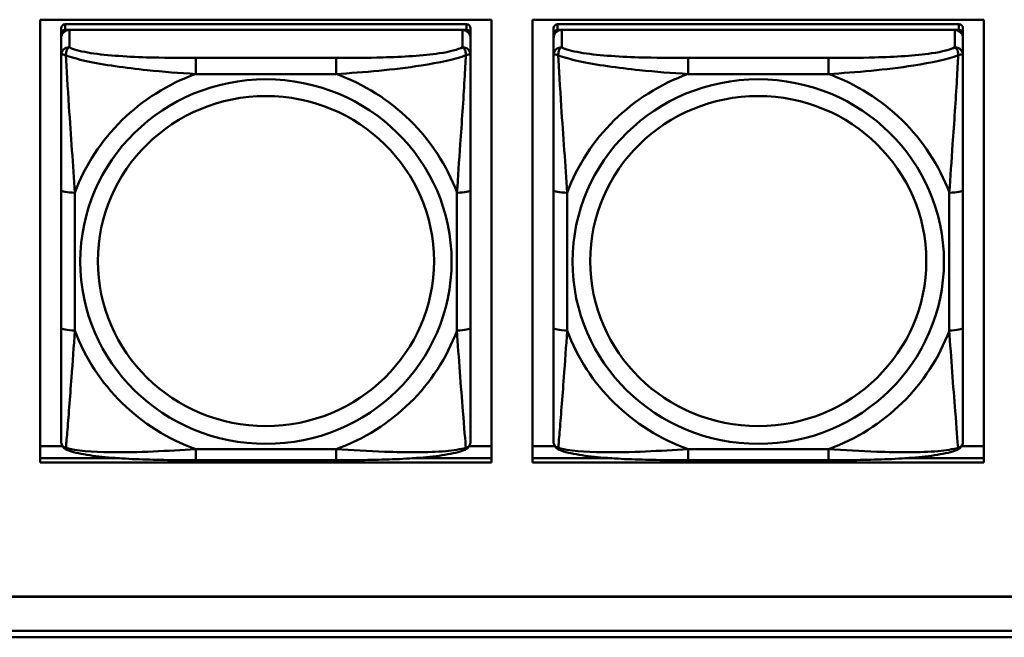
# Model space of a CAD drawing. Header units: inches. Extents: x 0.8 to 75.7, y -7.8 to 49.3.
# Tile 96 of 256: x 33.9 to 35.3, y 10.9 to 11.8. Entities that reach past the tile are written whole.
import ezdxf

# ---------------------------------------------------------------- set-up
doc = ezdxf.new("R2010")
doc.units = ezdxf.units.IN
doc.header["$MEASUREMENT"] = 0
doc.layers.add('Visible Edges(ROSSANSI)', color=7, linetype='Continuous', lineweight=50)
doc.layers.add('Visible Tangent Edges(ROSSANSI)', color=7, linetype='Continuous', lineweight=50)

msp = doc.modelspace()

# ---------------------------------------------------------------- linework, layer by layer
at = {"layer": 'Visible Edges(ROSSANSI)'}
for p, q in [((33.9314, 11.1808), (33.9314, 11.8195)), ((33.9314, 11.8195), (34.582, 11.8195)), ((34.582, 11.8195), (34.582, 11.1808)), ((34.6414, 11.1808), (34.6414, 11.8195)), ((34.6414, 11.8195), (35.292, 11.8195)), ((35.292, 11.8195), (35.292, 11.1808)), ((33.9615, 11.8071), (33.9615, 11.7989)), ((34.5461, 11.8129), (33.9674, 11.8129)), ((33.9674, 11.8047), (34.5461, 11.8047)), ((34.5402, 11.8047), (33.9733, 11.8047)), ((34.552, 11.7989), (34.552, 11.8071)), ((34.6715, 11.8071), (34.6715, 11.7989)), ((35.2562, 11.8129), (34.6775, 11.8129)), ((34.6775, 11.8047), (35.2562, 11.8047)), ((35.2503, 11.8047), (34.6834, 11.8047)), ((35.2621, 11.7989), (35.2621, 11.8071)), ((33.9615, 11.7931), (33.9615, 11.7989)), ((33.9615, 11.7931), (33.9615, 11.7682)), ((34.552, 11.7989), (34.552, 11.7931)), ((34.552, 11.7682), (34.552, 11.7931)), ((34.6715, 11.7931), (34.6715, 11.7989)), ((34.6715, 11.7931), (34.6715, 11.7682)), ((35.2621, 11.7989), (35.2621, 11.7931)), ((35.2621, 11.7682), (35.2621, 11.7931)), ((33.9615, 11.5737), (33.9615, 11.3751)), ((34.552, 11.3751), (34.552, 11.5737)), ((34.6715, 11.5737), (34.6715, 11.3751)), ((35.2621, 11.3751), (35.2621, 11.5737)), ((33.9314, 11.2046), (33.9633, 11.2046)), ((34.5502, 11.2046), (34.582, 11.2046)), ((34.6414, 11.2046), (34.6734, 11.2046)), ((35.2602, 11.2046), (35.292, 11.2046)), ((33.9314, 11.1869), (34.0454, 11.1869)), ((34.0454, 11.1869), (33.9314, 11.1869)), ((34.582, 11.1808), (33.9314, 11.1808)), ((34.3579, 11.1841), (34.1556, 11.1841)), ((34.4681, 11.1869), (34.582, 11.1869)), ((34.582, 11.1869), (34.4681, 11.1869)), ((34.6414, 11.1869), (34.7555, 11.1869)), ((34.7555, 11.1869), (34.6414, 11.1869)), ((35.292, 11.1808), (34.6414, 11.1808)), ((35.068, 11.1841), (34.8657, 11.1841)), ((35.1782, 11.1869), (35.292, 11.1869)), ((35.292, 11.1869), (35.1782, 11.1869)), ((32.9742, 10.9876), (56.0303, 10.9876)), ((56.0303, 10.9872), (32.9742, 10.9872)), ((33.0242, 10.9381), (56.0803, 10.9381)), ((56.0803, 10.9287), (33.0242, 10.9287))]:
    msp.add_line(p, q, dxfattribs=at)
for centre, major_axis, start_param, end_param in [((33.9674, 11.8071), (-0.00591, 0), 4.712389, 6.283185), ((33.9733, 11.7931), (-0.0118, 0), 4.712389, 6.283185), ((33.9674, 11.7989), (-0.00591, 0), 4.712389, 6.283185), ((34.5402, 11.7931), (0.0118, 0), 0, 1.570796), ((34.5461, 11.8071), (0.00591, 0), 0, 1.570796), ((34.5461, 11.7989), (0.00591, 0), 0, 1.570796), ((34.6775, 11.8071), (-0.00591, 0), 4.712389, 6.283185), ((34.6834, 11.7931), (-0.0118, 0), 4.712389, 6.283185), ((34.6775, 11.7989), (-0.00591, 0), 4.712389, 6.283185), ((35.2503, 11.7931), (0.0118, 0), 0, 1.570796), ((35.2562, 11.8071), (0.00591, 0), 0, 1.570796), ((35.2562, 11.7989), (0.00591, 0), 0, 1.570796)]:
    msp.add_ellipse(centre, major_axis=major_axis, ratio=0.981793, start_param=start_param, end_param=end_param, dxfattribs=at)
for points, knots in [([(33.9615, 11.7682), (33.9615, 11.7591), (33.9615, 11.7438), (33.9615, 11.7266), (33.9615, 11.7002), (33.9615, 11.6699), (33.9615, 11.6405), (33.9615, 11.6181), (33.9615, 11.5957), (33.9615, 11.5737)], [-0.7968224, -0.7968224, -0.7968224, -0.7968224, -0.6514613, -0.6514613, -0.6514613, -0.427691, -0.427691, -0.427691, -0.2569517, -0.2569517, -0.2569517, -0.2569517]), ([(34.552, 11.5737), (34.552, 11.5969), (34.552, 11.6207), (34.552, 11.6443), (34.552, 11.6754), (34.552, 11.7077), (34.552, 11.7345), (34.552, 11.7484), (34.552, 11.7604), (34.552, 11.7682)], [0.2569537, 0.2569537, 0.2569537, 0.2569537, 0.4371919, 0.4371919, 0.4371919, 0.6739428, 0.6739428, 0.6739428, 0.7963818, 0.7963818, 0.7963818, 0.7963818]), ([(34.6715, 11.7682), (34.6715, 11.7591), (34.6715, 11.7438), (34.6715, 11.7266), (34.6715, 11.7002), (34.6715, 11.6699), (34.6715, 11.6405), (34.6715, 11.6181), (34.6715, 11.5957), (34.6715, 11.5737)], [-0.7968224, -0.7968224, -0.7968224, -0.7968224, -0.6514613, -0.6514613, -0.6514613, -0.427691, -0.427691, -0.427691, -0.2569517, -0.2569517, -0.2569517, -0.2569517]), ([(35.2621, 11.5737), (35.2621, 11.5969), (35.2621, 11.6207), (35.2621, 11.6443), (35.2621, 11.6754), (35.2621, 11.7077), (35.2621, 11.7345), (35.2621, 11.7484), (35.2621, 11.7604), (35.2621, 11.7682)], [0.2569537, 0.2569537, 0.2569537, 0.2569537, 0.4371919, 0.4371919, 0.4371919, 0.6739428, 0.6739428, 0.6739428, 0.7963818, 0.7963818, 0.7963818, 0.7963818]), ([(33.9615, 11.3751), (33.9615, 11.3519), (33.9615, 11.3285), (33.9615, 11.3063), (33.9615, 11.2771), (33.9615, 11.2488), (33.9615, 11.23), (33.9615, 11.2202), (33.9615, 11.2134), (33.9615, 11.2115)], [0.2569537, 0.2569537, 0.2569537, 0.2569537, 0.4371919, 0.4371919, 0.4371919, 0.6739428, 0.6739428, 0.6739428, 0.7963818, 0.7963818, 0.7963818, 0.7963818]), ([(34.552, 11.2115), (34.552, 11.2137), (34.552, 11.223), (34.552, 11.2357), (34.552, 11.2553), (34.552, 11.2822), (34.552, 11.3099), (34.552, 11.331), (34.552, 11.3531), (34.552, 11.3751)], [-0.7968224, -0.7968224, -0.7968224, -0.7968224, -0.6514613, -0.6514613, -0.6514613, -0.427691, -0.427691, -0.427691, -0.2569517, -0.2569517, -0.2569517, -0.2569517]), ([(34.6715, 11.3751), (34.6715, 11.3519), (34.6715, 11.3285), (34.6715, 11.3063), (34.6715, 11.2771), (34.6715, 11.2488), (34.6715, 11.23), (34.6715, 11.2202), (34.6715, 11.2134), (34.6715, 11.2115)], [0.2569537, 0.2569537, 0.2569537, 0.2569537, 0.4371919, 0.4371919, 0.4371919, 0.6739428, 0.6739428, 0.6739428, 0.7963818, 0.7963818, 0.7963818, 0.7963818]), ([(35.2621, 11.2115), (35.2621, 11.2137), (35.2621, 11.223), (35.2621, 11.2357), (35.2621, 11.2553), (35.2621, 11.2822), (35.2621, 11.3099), (35.2621, 11.331), (35.2621, 11.3531), (35.2621, 11.3751)], [-0.7968224, -0.7968224, -0.7968224, -0.7968224, -0.6514613, -0.6514613, -0.6514613, -0.427691, -0.427691, -0.427691, -0.2569517, -0.2569517, -0.2569517, -0.2569517]), ([(33.9695, 11.1992), (33.9685, 11.1997), (33.9674, 11.2003), (33.9654, 11.2019), (33.9645, 11.2028), (33.9632, 11.2048), (33.9627, 11.2058), (33.962, 11.2077), (33.9618, 11.2085), (33.9615, 11.2102), (33.9615, 11.2109), (33.9615, 11.2115)], [0.02510739, 0.02510739, 0.02510739, 0.02510739, 0.03073999, 0.03073999, 0.03637259, 0.03637259, 0.0420052, 0.0420052, 0.0476378, 0.0476378, 0.0532704, 0.0532704, 0.0532704, 0.0532704]), ([(34.544, 11.1992), (34.5451, 11.1997), (34.5461, 11.2003), (34.5481, 11.2019), (34.549, 11.2028), (34.5503, 11.2048), (34.5508, 11.2058), (34.5515, 11.2077), (34.5517, 11.2085), (34.552, 11.2102), (34.552, 11.2109), (34.552, 11.2115)], [0.02510739, 0.02510739, 0.02510739, 0.02510739, 0.03073999, 0.03073999, 0.03637259, 0.03637259, 0.0420052, 0.0420052, 0.0476378, 0.0476378, 0.0532704, 0.0532704, 0.0532704, 0.0532704]), ([(34.6796, 11.1992), (34.6785, 11.1997), (34.6774, 11.2003), (34.6755, 11.2019), (34.6746, 11.2028), (34.6732, 11.2048), (34.6727, 11.2058), (34.672, 11.2077), (34.6718, 11.2085), (34.6716, 11.2102), (34.6715, 11.2109), (34.6715, 11.2115)], [0.02510739, 0.02510739, 0.02510739, 0.02510739, 0.03073999, 0.03073999, 0.03637259, 0.03637259, 0.0420052, 0.0420052, 0.0476378, 0.0476378, 0.0532704, 0.0532704, 0.0532704, 0.0532704]), ([(35.2541, 11.1992), (35.2551, 11.1997), (35.2562, 11.2003), (35.2582, 11.2019), (35.259, 11.2028), (35.2604, 11.2048), (35.2609, 11.2058), (35.2616, 11.2077), (35.2618, 11.2085), (35.2621, 11.2102), (35.2621, 11.2109), (35.2621, 11.2115)], [0.02510739, 0.02510739, 0.02510739, 0.02510739, 0.03073999, 0.03073999, 0.03637259, 0.03637259, 0.0420052, 0.0420052, 0.0476378, 0.0476378, 0.0532704, 0.0532704, 0.0532704, 0.0532704]), ([(34.1556, 11.1841), (34.1421, 11.1841), (34.1284, 11.1842), (34.1011, 11.1846), (34.0875, 11.1849), (34.0607, 11.1859), (34.0473, 11.1867), (34.0217, 11.1888), (34.0095, 11.1901), (33.9874, 11.1938), (33.978, 11.1958), (33.9695, 11.1992)], [0.2569517, 0.2569517, 0.2569517, 0.2569517, 0.3597049, 0.3597049, 0.4624581, 0.4624581, 0.5652112, 0.5652112, 0.6679644, 0.6679644, 0.7707176, 0.7707176, 0.7707176, 0.7707176]), ([(34.544, 11.1992), (34.5356, 11.1958), (34.5261, 11.1938), (34.504, 11.1901), (34.4918, 11.1888), (34.4661, 11.1867), (34.4528, 11.1859), (34.426, 11.1849), (34.4124, 11.1846), (34.3851, 11.1842), (34.3714, 11.1841), (34.3579, 11.1841)], [-0.7703505, -0.7703505, -0.7703505, -0.7703505, -0.6676711, -0.6676711, -0.5649918, -0.5649918, -0.4623124, -0.4623124, -0.3596331, -0.3596331, -0.2569537, -0.2569537, -0.2569537, -0.2569537]), ([(34.8657, 11.1841), (34.8521, 11.1841), (34.8385, 11.1842), (34.8112, 11.1846), (34.7976, 11.1849), (34.7708, 11.1859), (34.7574, 11.1867), (34.7318, 11.1888), (34.7196, 11.1901), (34.6975, 11.1938), (34.688, 11.1958), (34.6796, 11.1992)], [0.2569517, 0.2569517, 0.2569517, 0.2569517, 0.3597049, 0.3597049, 0.4624581, 0.4624581, 0.5652112, 0.5652112, 0.6679644, 0.6679644, 0.7707176, 0.7707176, 0.7707176, 0.7707176]), ([(35.2541, 11.1992), (35.2456, 11.1958), (35.2361, 11.1938), (35.2141, 11.1901), (35.2019, 11.1888), (35.1762, 11.1867), (35.1629, 11.1859), (35.1361, 11.1849), (35.1225, 11.1846), (35.0952, 11.1842), (35.0815, 11.1841), (35.068, 11.1841)], [-0.7703505, -0.7703505, -0.7703505, -0.7703505, -0.6676711, -0.6676711, -0.5649918, -0.5649918, -0.4623124, -0.4623124, -0.3596331, -0.3596331, -0.2569537, -0.2569537, -0.2569537, -0.2569537])]:
    msp.add_open_spline(points, degree=3, knots=knots, dxfattribs=at)
at = {"layer": 'Visible Tangent Edges(ROSSANSI)'}
for p, q in [((33.9674, 11.8047), (33.9674, 11.8129)), ((33.9733, 11.7798), (33.9733, 11.8047)), ((34.5402, 11.8047), (34.5402, 11.7798)), ((34.5461, 11.8129), (34.5461, 11.8047)), ((34.6775, 11.8047), (34.6775, 11.8129)), ((34.6834, 11.7798), (34.6834, 11.8047)), ((35.2503, 11.8047), (35.2503, 11.7798)), ((35.2562, 11.8129), (35.2562, 11.8047)), ((34.1556, 11.7643), (34.1556, 11.7412)), ((34.3579, 11.7643), (34.1556, 11.7643)), ((34.3579, 11.7643), (34.3579, 11.7412)), ((34.8657, 11.7643), (34.8657, 11.7412)), ((35.068, 11.7643), (34.8657, 11.7643)), ((35.068, 11.7643), (35.068, 11.7412)), ((34.1556, 11.7412), (34.3579, 11.7412)), ((34.8657, 11.7412), (35.068, 11.7412)), ((33.9812, 11.3713), (33.9812, 11.57)), ((34.5323, 11.57), (34.5323, 11.3713)), ((34.6912, 11.3713), (34.6912, 11.57)), ((35.2424, 11.57), (35.2424, 11.3713)), ((34.3579, 11.2001), (34.1556, 11.2001)), ((34.1556, 11.1841), (34.1556, 11.2001)), ((34.3579, 11.1841), (34.3579, 11.2001)), ((35.068, 11.2001), (34.8657, 11.2001)), ((34.8657, 11.1841), (34.8657, 11.2001)), ((35.068, 11.1841), (35.068, 11.2001))]:
    msp.add_line(p, q, dxfattribs=at)
for centre, major_axis, ratio, start_param, end_param in [((33.9733, 11.7682), (-0.0118, 0), 0.981793, 4.712389, 6.283185), ((34.5402, 11.7682), (0.0118, 0), 0.981793, 0, 1.570796), ((34.6834, 11.7682), (-0.0118, 0), 0.981793, 4.712389, 6.283185), ((35.2503, 11.7682), (0.0118, 0), 0.981793, 0, 1.570796), ((34.2568, 11.4706), (-0.2936, 0), 0.981793, 5.064156, 5.931419), ((34.2568, 11.4706), (0.2936, 0), 0.981793, 0.351767, 1.21903), ((34.9668, 11.4706), (-0.2936, 0), 0.981793, 5.064156, 5.931419), ((34.9668, 11.4706), (0.2936, 0), 0.981793, 0.351767, 1.21903), ((33.9812, 11.5737), (-0.0197, 0), 0.189952, 0, 1.570796), ((34.5323, 11.5737), (0.0197, 0), 0.189952, 4.712389, 6.283185), ((34.6912, 11.5737), (-0.0197, 0), 0.189952, 0, 1.570796), ((35.2424, 11.5737), (0.0197, 0), 0.189952, 4.712389, 6.283185), ((33.9812, 11.3751), (-0.0197, 0), 0.189952, 0, 1.570796), ((34.5323, 11.3751), (0.0197, 0), 0.189952, 4.712389, 6.283185), ((34.6912, 11.3751), (-0.0197, 0), 0.189952, 0, 1.570796), ((35.2424, 11.3751), (0.0197, 0), 0.189952, 4.712389, 6.283185), ((34.2568, 11.4706), (-0.2936, 0), 0.981793, 0.351767, 1.21903), ((34.2568, 11.4706), (0.2936, 0), 0.981793, 5.064156, 5.931419), ((34.9668, 11.4706), (-0.2936, 0), 0.981793, 0.351767, 1.21903), ((34.9668, 11.4706), (0.2936, 0), 0.981793, 5.064156, 5.931419)]:
    msp.add_ellipse(centre, major_axis=major_axis, ratio=ratio, start_param=start_param, end_param=end_param, dxfattribs=at)
for centre, major_axis in [((34.2568, 11.4706), (-0.2678, 0)), ((34.9668, 11.4706), (-0.2678, 0)), ((34.2568, 11.4714), (-0.2424, 0)), ((34.9668, 11.4714), (-0.2424, 0))]:
    msp.add_ellipse(centre, major_axis=major_axis, ratio=0.981793, dxfattribs=at)
for points, knots in [([(33.9683, 11.7682), (33.9683, 11.7693), (33.9684, 11.7704), (33.9686, 11.7724), (33.9688, 11.7734), (33.9692, 11.7748), (33.9694, 11.7753), (33.9698, 11.776), (33.9699, 11.7763), (33.9702, 11.7768), (33.9704, 11.7771), (33.971, 11.7779), (33.9714, 11.7784), (33.9723, 11.7791), (33.9728, 11.7795), (33.9733, 11.7798)], [-0.00023197, -0.00023197, -0.00023197, -0.00023197, 0.00913095, 0.00913095, 0.01983142, 0.01983142, 0.02651922, 0.02651922, 0.02986312, 0.02986312, 0.03521335, 0.03521335, 0.04377373, 0.04377373, 0.0532704, 0.0532704, 0.0532704, 0.0532704]), ([(34.1556, 11.7643), (34.1319, 11.7643), (34.108, 11.7645), (34.0846, 11.7652), (34.0539, 11.7662), (34.023, 11.7682), (33.9998, 11.7722), (33.9878, 11.7742), (33.9782, 11.7768), (33.9733, 11.7798)], [0.2569537, 0.2569537, 0.2569537, 0.2569537, 0.4371919, 0.4371919, 0.4371919, 0.6739428, 0.6739428, 0.6739428, 0.7963818, 0.7963818, 0.7963818, 0.7963818]), ([(34.5402, 11.7798), (34.5345, 11.7763), (34.522, 11.7733), (34.5068, 11.7711), (34.4834, 11.7676), (34.4542, 11.7659), (34.4252, 11.7651), (34.403, 11.7644), (34.3803, 11.7643), (34.3579, 11.7643)], [-0.7968224, -0.7968224, -0.7968224, -0.7968224, -0.6514613, -0.6514613, -0.6514613, -0.427691, -0.427691, -0.427691, -0.2569517, -0.2569517, -0.2569517, -0.2569517]), ([(34.5402, 11.7798), (34.5408, 11.7795), (34.5413, 11.7791), (34.5421, 11.7784), (34.5425, 11.7779), (34.5431, 11.7771), (34.5433, 11.7768), (34.5436, 11.7763), (34.5437, 11.776), (34.5441, 11.7753), (34.5443, 11.7748), (34.5447, 11.7734), (34.5449, 11.7724), (34.5451, 11.7704), (34.5452, 11.7693), (34.5452, 11.7682)], [-0.0532704, -0.0532704, -0.0532704, -0.0532704, -0.04377373, -0.04377373, -0.03521335, -0.03521335, -0.02986312, -0.02986312, -0.02651922, -0.02651922, -0.01983142, -0.01983142, -0.00913095, -0.00913095, 0.00023197, 0.00023197, 0.00023197, 0.00023197]), ([(34.6784, 11.7682), (34.6784, 11.7693), (34.6784, 11.7704), (34.6787, 11.7724), (34.6789, 11.7734), (34.6793, 11.7748), (34.6795, 11.7753), (34.6798, 11.776), (34.6799, 11.7763), (34.6803, 11.7768), (34.6805, 11.7771), (34.681, 11.7779), (34.6814, 11.7784), (34.6823, 11.7791), (34.6828, 11.7795), (34.6834, 11.7798)], [-0.00023197, -0.00023197, -0.00023197, -0.00023197, 0.00913095, 0.00913095, 0.01983142, 0.01983142, 0.02651922, 0.02651922, 0.02986312, 0.02986312, 0.03521335, 0.03521335, 0.04377373, 0.04377373, 0.0532704, 0.0532704, 0.0532704, 0.0532704]), ([(34.8657, 11.7643), (34.842, 11.7643), (34.818, 11.7645), (34.7947, 11.7652), (34.764, 11.7662), (34.7331, 11.7682), (34.7099, 11.7722), (34.6978, 11.7742), (34.6882, 11.7768), (34.6834, 11.7798)], [0.2569537, 0.2569537, 0.2569537, 0.2569537, 0.4371919, 0.4371919, 0.4371919, 0.6739428, 0.6739428, 0.6739428, 0.7963818, 0.7963818, 0.7963818, 0.7963818]), ([(35.2503, 11.7798), (35.2446, 11.7763), (35.2321, 11.7733), (35.2168, 11.7711), (35.1934, 11.7676), (35.1643, 11.7659), (35.1352, 11.7651), (35.113, 11.7644), (35.0904, 11.7643), (35.068, 11.7643)], [-0.7968224, -0.7968224, -0.7968224, -0.7968224, -0.6514613, -0.6514613, -0.6514613, -0.427691, -0.427691, -0.427691, -0.2569517, -0.2569517, -0.2569517, -0.2569517]), ([(35.2503, 11.7798), (35.2508, 11.7795), (35.2513, 11.7791), (35.2522, 11.7784), (35.2526, 11.7779), (35.2532, 11.7771), (35.2534, 11.7768), (35.2537, 11.7763), (35.2538, 11.776), (35.2541, 11.7753), (35.2543, 11.7748), (35.2548, 11.7734), (35.255, 11.7724), (35.2552, 11.7704), (35.2553, 11.7693), (35.2552, 11.7682)], [-0.0532704, -0.0532704, -0.0532704, -0.0532704, -0.04377373, -0.04377373, -0.03521335, -0.03521335, -0.02986312, -0.02986312, -0.02651922, -0.02651922, -0.01983142, -0.01983142, -0.00913095, -0.00913095, 0.00023197, 0.00023197, 0.00023197, 0.00023197]), ([(33.9615, 11.7682), (33.9615, 11.7684), (33.9615, 11.7686), (33.9618, 11.769), (33.962, 11.7691), (33.9624, 11.7693), (33.9625, 11.7693), (33.9628, 11.7693), (33.963, 11.7694), (33.9634, 11.7694), (33.9637, 11.7694), (33.9646, 11.7693), (33.9653, 11.7691), (33.9667, 11.7688), (33.9675, 11.7685), (33.9683, 11.7682)], [-0.0532704, -0.0532704, -0.0532704, -0.0532704, -0.04377373, -0.04377373, -0.03521335, -0.03521335, -0.02986312, -0.02986312, -0.02651922, -0.02651922, -0.01983142, -0.01983142, -0.00913095, -0.00913095, 0.00023197, 0.00023197, 0.00023197, 0.00023197]), ([(33.9683, 11.7682), (33.976, 11.7653), (33.986, 11.7624), (34.023, 11.7543), (34.0548, 11.75), (34.109, 11.7444), (34.1322, 11.7425), (34.1556, 11.7412)], [-0.7478145, -0.7478145, -0.7478145, -0.7478145, -0.6493253, -0.6493253, -0.427691, -0.427691, -0.2569537, -0.2569537, -0.2569537, -0.2569537]), ([(33.9812, 11.57), (33.9788, 11.6097), (33.9755, 11.6518), (33.9709, 11.7218), (33.9693, 11.7493), (33.9683, 11.7682)], [0.2569517, 0.2569517, 0.2569517, 0.2569517, 0.5559983, 0.5559983, 0.7482818, 0.7482818, 0.7482818, 0.7482818]), ([(34.3579, 11.7412), (34.3984, 11.7435), (34.4408, 11.7473), (34.5064, 11.7574), (34.5308, 11.7625), (34.5452, 11.7682)], [0.2569517, 0.2569517, 0.2569517, 0.2569517, 0.5559983, 0.5559983, 0.7482818, 0.7482818, 0.7482818, 0.7482818]), ([(34.5452, 11.7682), (34.5447, 11.7583), (34.544, 11.7462), (34.5416, 11.7041), (34.5393, 11.6709), (34.5354, 11.6159), (34.5338, 11.5928), (34.5323, 11.57)], [-0.7478145, -0.7478145, -0.7478145, -0.7478145, -0.6493253, -0.6493253, -0.427691, -0.427691, -0.2569537, -0.2569537, -0.2569537, -0.2569537]), ([(34.5452, 11.7682), (34.546, 11.7685), (34.5468, 11.7688), (34.5482, 11.7691), (34.5489, 11.7693), (34.5498, 11.7694), (34.5501, 11.7694), (34.5505, 11.7694), (34.5507, 11.7693), (34.551, 11.7693), (34.5511, 11.7693), (34.5515, 11.7691), (34.5517, 11.769), (34.552, 11.7686), (34.552, 11.7684), (34.552, 11.7682)], [-0.00023197, -0.00023197, -0.00023197, -0.00023197, 0.00913095, 0.00913095, 0.01983142, 0.01983142, 0.02651922, 0.02651922, 0.02986312, 0.02986312, 0.03521335, 0.03521335, 0.04377373, 0.04377373, 0.0532704, 0.0532704, 0.0532704, 0.0532704]), ([(34.6715, 11.7682), (34.6715, 11.7684), (34.6716, 11.7686), (34.6719, 11.769), (34.672, 11.7691), (34.6724, 11.7693), (34.6726, 11.7693), (34.6729, 11.7693), (34.673, 11.7694), (34.6735, 11.7694), (34.6738, 11.7694), (34.6747, 11.7693), (34.6754, 11.7691), (34.6768, 11.7688), (34.6776, 11.7685), (34.6784, 11.7682)], [-0.0532704, -0.0532704, -0.0532704, -0.0532704, -0.04377373, -0.04377373, -0.03521335, -0.03521335, -0.02986312, -0.02986312, -0.02651922, -0.02651922, -0.01983142, -0.01983142, -0.00913095, -0.00913095, 0.00023197, 0.00023197, 0.00023197, 0.00023197]), ([(34.6784, 11.7682), (34.6861, 11.7653), (34.6961, 11.7624), (34.7331, 11.7543), (34.7648, 11.75), (34.8191, 11.7444), (34.8423, 11.7425), (34.8657, 11.7412)], [-0.7478145, -0.7478145, -0.7478145, -0.7478145, -0.6493253, -0.6493253, -0.427691, -0.427691, -0.2569537, -0.2569537, -0.2569537, -0.2569537]), ([(34.6912, 11.57), (34.6888, 11.6097), (34.6855, 11.6518), (34.6809, 11.7218), (34.6793, 11.7493), (34.6784, 11.7682)], [0.2569517, 0.2569517, 0.2569517, 0.2569517, 0.5559983, 0.5559983, 0.7482818, 0.7482818, 0.7482818, 0.7482818]), ([(35.068, 11.7412), (35.1084, 11.7435), (35.1508, 11.7473), (35.2165, 11.7574), (35.2409, 11.7625), (35.2552, 11.7682)], [0.2569517, 0.2569517, 0.2569517, 0.2569517, 0.5559983, 0.5559983, 0.7482818, 0.7482818, 0.7482818, 0.7482818]), ([(35.2552, 11.7682), (35.2548, 11.7583), (35.2541, 11.7462), (35.2516, 11.7041), (35.2494, 11.6709), (35.2455, 11.6159), (35.2438, 11.5928), (35.2424, 11.57)], [-0.7478145, -0.7478145, -0.7478145, -0.7478145, -0.6493253, -0.6493253, -0.427691, -0.427691, -0.2569537, -0.2569537, -0.2569537, -0.2569537]), ([(35.2552, 11.7682), (35.2561, 11.7685), (35.2568, 11.7688), (35.2583, 11.7691), (35.259, 11.7693), (35.2599, 11.7694), (35.2602, 11.7694), (35.2606, 11.7694), (35.2607, 11.7693), (35.261, 11.7693), (35.2612, 11.7693), (35.2616, 11.7691), (35.2618, 11.769), (35.262, 11.7686), (35.2621, 11.7684), (35.2621, 11.7682)], [-0.00023197, -0.00023197, -0.00023197, -0.00023197, 0.00913095, 0.00913095, 0.01983142, 0.01983142, 0.02651922, 0.02651922, 0.02986312, 0.02986312, 0.03521335, 0.03521335, 0.04377373, 0.04377373, 0.0532704, 0.0532704, 0.0532704, 0.0532704]), ([(33.9683, 11.2019), (33.9688, 11.207), (33.9695, 11.2145), (33.9719, 11.2452), (33.9742, 11.2743), (33.9781, 11.3258), (33.9798, 11.3483), (33.9812, 11.3713)], [-0.7478145, -0.7478145, -0.7478145, -0.7478145, -0.6493253, -0.6493253, -0.427691, -0.427691, -0.2569537, -0.2569537, -0.2569537, -0.2569537]), ([(34.5323, 11.3713), (34.5347, 11.3316), (34.538, 11.2905), (34.5427, 11.2316), (34.5443, 11.2111), (34.5452, 11.2019)], [0.2569517, 0.2569517, 0.2569517, 0.2569517, 0.5559983, 0.5559983, 0.7482818, 0.7482818, 0.7482818, 0.7482818]), ([(34.6784, 11.2019), (34.6789, 11.207), (34.6795, 11.2145), (34.682, 11.2452), (34.6843, 11.2743), (34.6882, 11.3258), (34.6898, 11.3483), (34.6912, 11.3713)], [-0.7478145, -0.7478145, -0.7478145, -0.7478145, -0.6493253, -0.6493253, -0.427691, -0.427691, -0.2569537, -0.2569537, -0.2569537, -0.2569537]), ([(35.2424, 11.3713), (35.2448, 11.3316), (35.2481, 11.2905), (35.2527, 11.2316), (35.2543, 11.2111), (35.2552, 11.2019)], [0.2569517, 0.2569517, 0.2569517, 0.2569517, 0.5559983, 0.5559983, 0.7482818, 0.7482818, 0.7482818, 0.7482818]), ([(33.9683, 11.2019), (33.9675, 11.2022), (33.9667, 11.2025), (33.9653, 11.2033), (33.9646, 11.2038), (33.9637, 11.2048), (33.9634, 11.2052), (33.963, 11.2058), (33.9628, 11.206), (33.9625, 11.2066), (33.9624, 11.207), (33.962, 11.208), (33.9618, 11.2086), (33.9615, 11.21), (33.9615, 11.2108), (33.9615, 11.2115)], [-0.00023197, -0.00023197, -0.00023197, -0.00023197, 0.00913095, 0.00913095, 0.01983142, 0.01983142, 0.02651922, 0.02651922, 0.02986312, 0.02986312, 0.03521335, 0.03521335, 0.04377373, 0.04377373, 0.0532704, 0.0532704, 0.0532704, 0.0532704]), ([(34.552, 11.2115), (34.552, 11.2108), (34.552, 11.21), (34.5517, 11.2086), (34.5515, 11.208), (34.5511, 11.207), (34.551, 11.2066), (34.5507, 11.206), (34.5505, 11.2058), (34.5501, 11.2052), (34.5498, 11.2048), (34.5489, 11.2038), (34.5482, 11.2033), (34.5468, 11.2025), (34.546, 11.2022), (34.5452, 11.2019)], [-0.0532704, -0.0532704, -0.0532704, -0.0532704, -0.04377373, -0.04377373, -0.03521335, -0.03521335, -0.02986312, -0.02986312, -0.02651922, -0.02651922, -0.01983142, -0.01983142, -0.00913095, -0.00913095, 0.00023197, 0.00023197, 0.00023197, 0.00023197]), ([(34.6784, 11.2019), (34.6776, 11.2022), (34.6768, 11.2025), (34.6754, 11.2033), (34.6747, 11.2038), (34.6738, 11.2048), (34.6735, 11.2052), (34.673, 11.2058), (34.6729, 11.206), (34.6726, 11.2066), (34.6724, 11.207), (34.672, 11.208), (34.6719, 11.2086), (34.6716, 11.21), (34.6715, 11.2108), (34.6715, 11.2115)], [-0.00023197, -0.00023197, -0.00023197, -0.00023197, 0.00913095, 0.00913095, 0.01983142, 0.01983142, 0.02651922, 0.02651922, 0.02986312, 0.02986312, 0.03521335, 0.03521335, 0.04377373, 0.04377373, 0.0532704, 0.0532704, 0.0532704, 0.0532704]), ([(35.2621, 11.2115), (35.2621, 11.2108), (35.262, 11.21), (35.2618, 11.2086), (35.2616, 11.208), (35.2612, 11.207), (35.261, 11.2066), (35.2607, 11.206), (35.2606, 11.2058), (35.2602, 11.2052), (35.2599, 11.2048), (35.259, 11.2038), (35.2583, 11.2033), (35.2568, 11.2025), (35.2561, 11.2022), (35.2552, 11.2019)], [-0.0532704, -0.0532704, -0.0532704, -0.0532704, -0.04377373, -0.04377373, -0.03521335, -0.03521335, -0.02986312, -0.02986312, -0.02651922, -0.02651922, -0.01983142, -0.01983142, -0.00913095, -0.00913095, 0.00023197, 0.00023197, 0.00023197, 0.00023197]), ([(33.9695, 11.1992), (33.9694, 11.1993), (33.9692, 11.1994), (33.9688, 11.1997), (33.9686, 11.2001), (33.9684, 11.2009), (33.9683, 11.2014), (33.9683, 11.2019)], [-0.02510739, -0.02510739, -0.02510739, -0.02510739, -0.01983142, -0.01983142, -0.00913095, -0.00913095, 0.00023197, 0.00023197, 0.00023197, 0.00023197]), ([(34.1556, 11.2001), (34.1151, 11.1977), (34.0728, 11.195), (34.0071, 11.196), (33.9827, 11.1979), (33.9683, 11.2019)], [0.2569517, 0.2569517, 0.2569517, 0.2569517, 0.5559983, 0.5559983, 0.7482818, 0.7482818, 0.7482818, 0.7482818]), ([(34.5452, 11.2019), (34.5375, 11.1999), (34.5275, 11.1983), (34.4905, 11.195), (34.4588, 11.1952), (34.4045, 11.1973), (34.3813, 11.1986), (34.3579, 11.2001)], [-0.7478145, -0.7478145, -0.7478145, -0.7478145, -0.6493253, -0.6493253, -0.427691, -0.427691, -0.2569537, -0.2569537, -0.2569537, -0.2569537]), ([(34.5452, 11.2019), (34.5452, 11.2014), (34.5451, 11.2009), (34.5449, 11.2001), (34.5447, 11.1997), (34.5443, 11.1994), (34.5442, 11.1993), (34.544, 11.1992)], [-0.00023197, -0.00023197, -0.00023197, -0.00023197, 0.00913095, 0.00913095, 0.01983142, 0.01983142, 0.02510739, 0.02510739, 0.02510739, 0.02510739]), ([(34.6796, 11.1992), (34.6794, 11.1993), (34.6793, 11.1994), (34.6789, 11.1997), (34.6787, 11.2001), (34.6784, 11.2009), (34.6784, 11.2014), (34.6784, 11.2019)], [-0.02510739, -0.02510739, -0.02510739, -0.02510739, -0.01983142, -0.01983142, -0.00913095, -0.00913095, 0.00023197, 0.00023197, 0.00023197, 0.00023197]), ([(34.8657, 11.2001), (34.8252, 11.1977), (34.7828, 11.195), (34.7172, 11.196), (34.6928, 11.1979), (34.6784, 11.2019)], [0.2569517, 0.2569517, 0.2569517, 0.2569517, 0.5559983, 0.5559983, 0.7482818, 0.7482818, 0.7482818, 0.7482818]), ([(35.2552, 11.2019), (35.2476, 11.1999), (35.2376, 11.1983), (35.2005, 11.195), (35.1688, 11.1952), (35.1146, 11.1973), (35.0913, 11.1986), (35.068, 11.2001)], [-0.7478145, -0.7478145, -0.7478145, -0.7478145, -0.6493253, -0.6493253, -0.427691, -0.427691, -0.2569537, -0.2569537, -0.2569537, -0.2569537]), ([(35.2552, 11.2019), (35.2553, 11.2014), (35.2552, 11.2009), (35.255, 11.2001), (35.2548, 11.1997), (35.2544, 11.1994), (35.2542, 11.1993), (35.2541, 11.1992)], [-0.00023197, -0.00023197, -0.00023197, -0.00023197, 0.00913095, 0.00913095, 0.01983142, 0.01983142, 0.02510739, 0.02510739, 0.02510739, 0.02510739])]:
    msp.add_open_spline(points, degree=3, knots=knots, dxfattribs=at)

doc.saveas('drawing.dxf')
